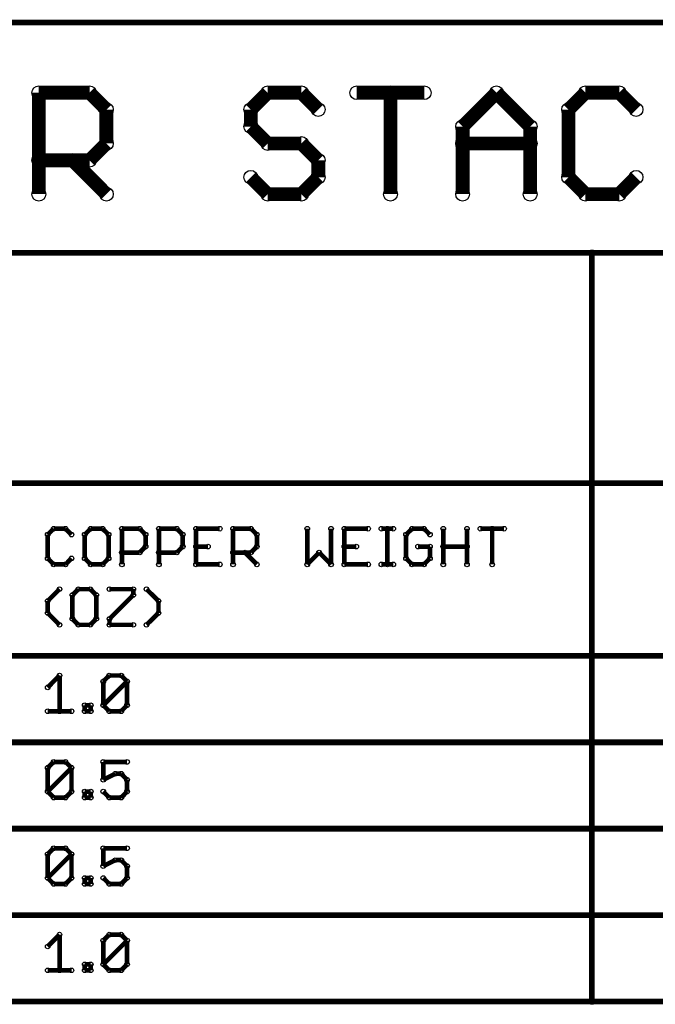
# Model space of a CAD drawing. Extents: x 0 to 126, y 0 to 22.
# Tile 56 of 60: x 47 to 61, y 1 to 22. Entities that reach past the tile are written whole.
import ezdxf

# ---------------------------------------------------------------- set-up
doc = ezdxf.new("R2010")
doc.units = 0
doc.layers.get('0').update_dxf_attribs({"linetype": 'CONTINUOUS'})
doc.layers.add('SEEEDSTUDIOXIAONRF52840V1_1_GTO', color=10, linetype='CONTINUOUS')

# ---------------------------------------------------------------- blocks, each defined once
blk = doc.blocks.new('ROUND_17')
blk.add_circle((0, 0), 0.152)
blk = doc.blocks.new('ROUND_13')
blk.add_circle((0, 0), 0.0508)
blk = doc.blocks.new('ROUND_3')
blk.add_circle((0, 0), 0.0635)

msp = doc.modelspace()

# ---------------------------------------------------------------- linework, layer by layer
at = {"layer": 'SEEEDSTUDIOXIAONRF52840V1_1_GTO'}
for points, const_width in [([(125.857, 22.2377), (31.877, 22.2377)], 0.127), ([(47.60722, 18.4531), (47.60722, 20.69084)], 0.3048), ([(47.60722, 20.69084), (48.72736, 20.69084)], 0.3048), ([(48.72736, 20.69084), (49.0982, 20.31746)], 0.3048), ([(52.2859, 20.31746), (52.65928, 20.69084)], 0.3048), ([(52.65928, 20.69084), (53.4035, 20.69084)], 0.3048), ([(53.4035, 20.69084), (53.77688, 20.31746)], 0.3048), ([(54.62524, 20.69084), (56.11622, 20.69084)], 0.3048), ([(55.36946, 20.69084), (55.36946, 18.4531)], 0.3048), ([(56.96204, 19.94408), (57.7088, 20.69084)], 0.3048), ([(57.7088, 20.69084), (58.45302, 19.94408)], 0.3048), ([(59.67476, 20.69084), (59.30138, 20.31746)], 0.3048), ([(60.41898, 20.69084), (59.67476, 20.69084)], 0.3048), ([(60.79236, 20.31746), (60.41898, 20.69084)], 0.3048), ([(49.0982, 20.31746), (49.0982, 19.5707)], 0.3048), ([(52.2859, 19.94408), (52.2859, 20.31746)], 0.3048), ([(59.30138, 20.31746), (59.30138, 18.82648)], 0.3048), ([(52.65928, 19.5707), (52.2859, 19.94408)], 0.3048), ([(56.96204, 18.4531), (56.96204, 19.94408)], 0.3048), ([(58.45302, 19.94408), (58.45302, 18.4531)], 0.3048), ([(49.0982, 19.5707), (48.72736, 19.19986)], 0.3048), ([(53.4035, 19.5707), (52.65928, 19.5707)], 0.3048), ([(53.77688, 19.19986), (53.4035, 19.5707)], 0.3048), ([(58.45302, 19.5707), (56.96204, 19.5707)], 0.3048), ([(48.72736, 19.19986), (47.60722, 19.19986)], 0.3048), ([(48.35398, 19.19986), (49.0982, 18.4531)], 0.3048), ([(53.77688, 18.82648), (53.77688, 19.19986)], 0.3048), ([(52.2859, 18.82648), (52.65928, 18.4531)], 0.3048), ([(53.4035, 18.4531), (53.77688, 18.82648)], 0.3048), ([(59.30138, 18.82648), (59.67476, 18.4531)], 0.3048), ([(60.41898, 18.4531), (60.79236, 18.82648)], 0.3048), ([(52.65928, 18.4531), (53.4035, 18.4531)], 0.3048), ([(59.67476, 18.4531), (60.41898, 18.4531)], 0.3048), ([(31.877, 17.1577), (59.817, 17.1577)], 0.127), ([(59.817, 17.1577), (59.817, 0.6477)], 0.127), ([(82.042, 17.1577), (59.817, 17.1577)], 0.127), ([(125.857, 12.0777), (46.482, 12.0777)], 0.127), ([(47.8028, 10.94486), (47.93488, 11.0744)], 0.1016), ([(47.93488, 11.0744), (48.1965, 11.0744)], 0.1016), ([(48.1965, 11.0744), (48.32858, 10.94486)], 0.1016), ([(48.75276, 11.0744), (48.62068, 10.94486)], 0.1016), ([(49.01438, 11.0744), (48.75276, 11.0744)], 0.1016), ([(49.14646, 10.94486), (49.01438, 11.0744)], 0.1016), ([(49.4411, 10.287), (49.4411, 11.0744)], 0.1016), ([(49.4411, 11.0744), (49.8348, 11.0744)], 0.1016), ([(49.8348, 11.0744), (49.96434, 10.94486)], 0.1016), ([(50.65268, 11.0744), (50.25898, 11.0744)], 0.1016), ([(50.25898, 11.0744), (50.25898, 10.287)], 0.1016), ([(50.78476, 10.94486), (50.65268, 11.0744)], 0.1016), ([(51.07686, 10.287), (51.07686, 11.0744)], 0.1016), ([(51.07686, 11.0744), (51.60264, 11.0744)], 0.1016), ([(51.89474, 10.287), (51.89474, 11.0744)], 0.1016), ([(51.89474, 11.0744), (52.29098, 11.0744)], 0.1016), ([(52.29098, 11.0744), (52.42052, 10.94486)], 0.1016), ([(53.53304, 10.287), (53.53304, 11.0744)], 0.1016), ([(54.05882, 11.0744), (54.05882, 10.287)], 0.1016), ([(54.8767, 11.0744), (54.35092, 11.0744)], 0.1016), ([(54.35092, 11.0744), (54.35092, 10.287)], 0.1016), ([(55.1688, 11.0744), (55.43296, 11.0744)], 0.1016), ([(55.30088, 10.287), (55.30088, 11.0744)], 0.1016), ([(55.7149, 10.94486), (55.84698, 11.0744)], 0.1016), ([(55.84698, 11.0744), (56.1086, 11.0744)], 0.1016), ([(56.1086, 11.0744), (56.24068, 10.94486)], 0.1016), ([(56.53532, 11.0744), (56.53532, 10.287)], 0.1016), ([(57.05856, 10.287), (57.05856, 11.0744)], 0.1016), ([(57.87898, 11.0744), (57.3532, 11.0744)], 0.1016), ([(57.61482, 11.0744), (57.61482, 10.287)], 0.1016), ([(47.8028, 10.41908), (47.8028, 10.94486)], 0.1016), ([(48.62068, 10.94486), (48.62068, 10.41908)], 0.1016), ([(49.14646, 10.41908), (49.14646, 10.94486)], 0.1016), ([(49.96434, 10.94486), (49.96434, 10.6807)], 0.1016), ([(50.78476, 10.6807), (50.78476, 10.94486)], 0.1016), ([(52.42052, 10.94486), (52.42052, 10.6807)], 0.1016), ([(55.7149, 10.41908), (55.7149, 10.94486)], 0.1016), ([(49.96434, 10.6807), (49.8348, 10.54862)], 0.1016), ([(50.65268, 10.54862), (50.78476, 10.6807)], 0.1016), ([(51.07686, 10.6807), (51.34102, 10.6807)], 0.1016), ([(52.42052, 10.6807), (52.29098, 10.54862)], 0.1016), ([(54.35092, 10.6807), (54.61508, 10.6807)], 0.1016), ([(56.24068, 10.6807), (55.97906, 10.6807)], 0.1016), ([(56.24068, 10.6807), (56.24068, 10.41908)], 0.1016), ([(56.53532, 10.6807), (57.05856, 10.6807)], 0.1016), ([(47.93488, 10.287), (47.8028, 10.41908)], 0.1016), ([(48.32858, 10.41908), (48.1965, 10.287)], 0.1016), ([(48.62068, 10.41908), (48.75276, 10.287)], 0.1016), ([(49.01438, 10.287), (49.14646, 10.41908)], 0.1016), ([(49.8348, 10.54862), (49.4411, 10.54862)], 0.1016), ([(50.25898, 10.54862), (50.65268, 10.54862)], 0.1016), ([(52.29098, 10.54862), (51.89474, 10.54862)], 0.1016), ([(52.42052, 10.287), (52.1589, 10.54862)], 0.1016), ([(53.79466, 10.54862), (53.53304, 10.287)], 0.1016), ([(54.05882, 10.287), (53.79466, 10.54862)], 0.1016), ([(55.84698, 10.287), (55.7149, 10.41908)], 0.1016), ([(56.24068, 10.41908), (56.1086, 10.287)], 0.1016), ([(48.1965, 10.287), (47.93488, 10.287)], 0.1016), ([(48.75276, 10.287), (49.01438, 10.287)], 0.1016), ([(51.60264, 10.287), (51.07686, 10.287)], 0.1016), ([(54.35092, 10.287), (54.8767, 10.287)], 0.1016), ([(55.43296, 10.287), (55.1688, 10.287)], 0.1016), ([(56.1086, 10.287), (55.84698, 10.287)], 0.1016), ([(48.06442, 9.7409), (47.8028, 9.47928)], 0.1016), ([(48.48098, 9.7409), (48.3489, 9.61136)], 0.1016), ([(48.7426, 9.7409), (48.48098, 9.7409)], 0.1016), ([(48.87468, 9.61136), (48.7426, 9.7409)], 0.1016), ([(49.16678, 9.7409), (49.69256, 9.7409)], 0.1016), ([(49.69256, 9.7409), (49.69256, 9.61136)], 0.1016), ([(50.24882, 9.47928), (49.98466, 9.7409)], 0.1016), ([(48.3489, 9.61136), (48.3489, 9.08558)], 0.1016), ([(48.87468, 9.08558), (48.87468, 9.61136)], 0.1016), ([(49.69256, 9.61136), (49.16678, 9.08558)], 0.1016), ([(47.8028, 9.47928), (47.8028, 9.21512)], 0.1016), ([(50.24882, 9.21512), (50.24882, 9.47928)], 0.1016), ([(47.8028, 9.21512), (48.06442, 8.9535)], 0.1016), ([(48.3489, 9.08558), (48.48098, 8.9535)], 0.1016), ([(48.7426, 8.9535), (48.87468, 9.08558)], 0.1016), ([(49.16678, 9.08558), (49.16678, 8.9535)], 0.1016), ([(49.98466, 8.9535), (50.24882, 9.21512)], 0.1016), ([(48.48098, 8.9535), (48.7426, 8.9535)], 0.1016), ([(49.16678, 8.9535), (49.69256, 8.9535)], 0.1016), ([(125.857, 8.2677), (31.877, 8.2677)], 0.127), ([(48.06442, 7.8359), (47.8028, 7.57428)], 0.1016), ([(48.06442, 7.0485), (48.06442, 7.8359)], 0.1016), ([(49.1617, 7.8359), (49.02962, 7.70636)], 0.1016), ([(49.42586, 7.8359), (49.1617, 7.8359)], 0.1016), ([(49.5554, 7.70636), (49.42586, 7.8359)], 0.1016), ([(49.5554, 7.70636), (49.02962, 7.18058)], 0.1016), ([(49.02962, 7.70636), (49.02962, 7.18058)], 0.1016), ([(49.5554, 7.18058), (49.5554, 7.70636)], 0.1016), ([(48.62068, 7.0485), (48.62068, 7.18058)], 0.1016), ([(48.62068, 7.18058), (48.75276, 7.18058)], 0.1016), ([(48.75276, 7.18058), (48.75276, 7.0485)], 0.1016), ([(49.02962, 7.18058), (49.1617, 7.0485)], 0.1016), ([(49.42586, 7.0485), (49.5554, 7.18058)], 0.1016), ([(48.32858, 7.0485), (47.8028, 7.0485)], 0.1016), ([(48.75276, 7.0485), (48.62068, 7.0485)], 0.1016), ([(49.1617, 7.0485), (49.42586, 7.0485)], 0.1016), ([(31.877, 6.3627), (125.857, 6.3627)], 0.127), ([(47.8028, 5.80136), (47.93488, 5.9309)], 0.1016), ([(47.93488, 5.9309), (48.1965, 5.9309)], 0.1016), ([(48.1965, 5.9309), (48.32858, 5.80136)], 0.1016), ([(49.02962, 5.9309), (49.02962, 5.5372)], 0.1016), ([(49.02962, 5.9309), (49.5554, 5.9309)], 0.1016), ([(47.8028, 5.27558), (48.32858, 5.80136)], 0.1016), ([(47.8028, 5.27558), (47.8028, 5.80136)], 0.1016), ([(48.32858, 5.80136), (48.32858, 5.27558)], 0.1016), ([(49.02962, 5.5372), (49.29378, 5.66928)], 0.1016), ([(49.29378, 5.66928), (49.42586, 5.66928)], 0.1016), ([(49.42586, 5.66928), (49.5554, 5.5372)], 0.1016), ([(49.5554, 5.5372), (49.5554, 5.27558)], 0.1016), ([(47.93488, 5.1435), (47.8028, 5.27558)], 0.1016), ([(48.32858, 5.27558), (48.1965, 5.1435)], 0.1016), ([(48.75276, 5.27558), (48.62068, 5.27558)], 0.1016), ([(48.62068, 5.27558), (48.62068, 5.1435)], 0.1016), ([(48.75276, 5.1435), (48.75276, 5.27558)], 0.1016), ([(49.1617, 5.1435), (49.02962, 5.27558)], 0.1016), ([(49.5554, 5.27558), (49.42586, 5.1435)], 0.1016), ([(48.1965, 5.1435), (47.93488, 5.1435)], 0.1016), ([(48.62068, 5.1435), (48.75276, 5.1435)], 0.1016), ([(49.42586, 5.1435), (49.1617, 5.1435)], 0.1016), ([(125.857, 4.4577), (31.877, 4.4577)], 0.127), ([(47.8028, 3.89636), (47.93488, 4.0259)], 0.1016), ([(47.8028, 3.37058), (48.32858, 3.89636)], 0.1016), ([(47.8028, 3.37058), (47.8028, 3.89636)], 0.1016), ([(47.93488, 4.0259), (48.1965, 4.0259)], 0.1016), ([(48.1965, 4.0259), (48.32858, 3.89636)], 0.1016), ([(48.32858, 3.89636), (48.32858, 3.37058)], 0.1016), ([(49.02962, 4.0259), (49.02962, 3.6322)], 0.1016), ([(49.02962, 4.0259), (49.5554, 4.0259)], 0.1016), ([(49.02962, 3.6322), (49.29378, 3.76428)], 0.1016), ([(49.29378, 3.76428), (49.42586, 3.76428)], 0.1016), ([(49.42586, 3.76428), (49.5554, 3.6322)], 0.1016), ([(49.5554, 3.6322), (49.5554, 3.37058)], 0.1016), ([(47.93488, 3.2385), (47.8028, 3.37058)], 0.1016), ([(48.1965, 3.2385), (47.93488, 3.2385)], 0.1016), ([(48.32858, 3.37058), (48.1965, 3.2385)], 0.1016), ([(48.62068, 3.2385), (48.62068, 3.37058)], 0.1016), ([(48.62068, 3.37058), (48.75276, 3.37058)], 0.1016), ([(48.75276, 3.2385), (48.62068, 3.2385)], 0.1016), ([(48.75276, 3.37058), (48.75276, 3.2385)], 0.1016), ([(49.1617, 3.2385), (49.02962, 3.37058)], 0.1016), ([(49.42586, 3.2385), (49.1617, 3.2385)], 0.1016), ([(49.5554, 3.37058), (49.42586, 3.2385)], 0.1016), ([(31.877, 2.5527), (125.857, 2.5527)], 0.127), ([(48.06442, 2.1209), (47.8028, 1.85928)], 0.1016), ([(48.06442, 1.3335), (48.06442, 2.1209)], 0.1016), ([(49.02962, 1.99136), (49.1617, 2.1209)], 0.1016), ([(49.5554, 1.99136), (49.02962, 1.46558)], 0.1016), ([(49.02962, 1.99136), (49.02962, 1.46558)], 0.1016), ([(49.1617, 2.1209), (49.42586, 2.1209)], 0.1016), ([(49.42586, 2.1209), (49.5554, 1.99136)], 0.1016), ([(49.5554, 1.46558), (49.5554, 1.99136)], 0.1016), ([(47.8028, 1.3335), (48.32858, 1.3335)], 0.1016), ([(48.62068, 1.3335), (48.62068, 1.46558)], 0.1016), ([(48.62068, 1.46558), (48.75276, 1.46558)], 0.1016), ([(48.75276, 1.3335), (48.62068, 1.3335)], 0.1016), ([(48.75276, 1.46558), (48.75276, 1.3335)], 0.1016), ([(49.02962, 1.46558), (49.1617, 1.3335)], 0.1016), ([(49.1617, 1.3335), (49.42586, 1.3335)], 0.1016), ([(49.42586, 1.3335), (49.5554, 1.46558)], 0.1016), ([(59.817, 0.6477), (46.482, 0.6477)], 0.127), ([(59.817, 0.6477), (82.042, 0.6477)], 0.127)]:
    msp.add_lwpolyline(points, dxfattribs=dict(at, const_width=const_width))

# ---------------------------------------------------------------- block references
for name, p in [('ROUND_17', (47.60722, 20.69084)), ('ROUND_17', (48.72736, 20.69084)), ('ROUND_17', (52.65928, 20.69084)), ('ROUND_17', (53.4035, 20.69084)), ('ROUND_17', (54.62524, 20.69084)), ('ROUND_17', (55.36946, 20.69084)), ('ROUND_17', (56.11622, 20.69084)), ('ROUND_17', (57.7088, 20.69084)), ('ROUND_17', (59.67476, 20.69084)), ('ROUND_17', (60.41898, 20.69084)), ('ROUND_17', (49.0982, 20.31746)), ('ROUND_17', (52.2859, 20.31746)), ('ROUND_17', (53.77688, 20.31746)), ('ROUND_17', (59.30138, 20.31746)), ('ROUND_17', (60.79236, 20.31746)), ('ROUND_17', (52.2859, 19.94408)), ('ROUND_17', (56.96204, 19.94408)), ('ROUND_17', (58.45302, 19.94408)), ('ROUND_17', (49.0982, 19.5707)), ('ROUND_17', (52.65928, 19.5707)), ('ROUND_17', (53.4035, 19.5707)), ('ROUND_17', (56.96204, 19.5707)), ('ROUND_17', (58.45302, 19.5707)), ('ROUND_17', (47.60722, 19.19986)), ('ROUND_17', (48.35398, 19.19986)), ('ROUND_17', (48.72736, 19.19986)), ('ROUND_17', (53.77688, 19.19986)), ('ROUND_17', (52.2859, 18.82648)), ('ROUND_17', (53.77688, 18.82648)), ('ROUND_17', (59.30138, 18.82648)), ('ROUND_17', (59.30138, 18.82648)), ('ROUND_17', (60.79236, 18.82648)), ('ROUND_17', (47.60722, 18.4531)), ('ROUND_17', (49.0982, 18.4531)), ('ROUND_17', (52.65928, 18.4531)), ('ROUND_17', (53.4035, 18.4531)), ('ROUND_17', (55.36946, 18.4531)), ('ROUND_17', (56.96204, 18.4531)), ('ROUND_17', (58.45302, 18.4531)), ('ROUND_17', (59.67476, 18.4531)), ('ROUND_17', (60.41898, 18.4531)), ('ROUND_3', (59.817, 17.1577)), ('ROUND_3', (59.817, 17.1577)), ('ROUND_13', (47.93488, 11.0744)), ('ROUND_13', (48.1965, 11.0744)), ('ROUND_13', (48.75276, 11.0744)), ('ROUND_13', (49.01438, 11.0744)), ('ROUND_13', (49.4411, 11.0744)), ('ROUND_13', (49.8348, 11.0744)), ('ROUND_13', (50.25898, 11.0744)), ('ROUND_13', (50.65268, 11.0744)), ('ROUND_13', (51.07686, 11.0744)), ('ROUND_13', (51.60264, 11.0744)), ('ROUND_13', (51.89474, 11.0744)), ('ROUND_13', (52.29098, 11.0744)), ('ROUND_13', (53.53304, 11.0744)), ('ROUND_13', (54.05882, 11.0744)), ('ROUND_13', (54.35092, 11.0744)), ('ROUND_13', (54.8767, 11.0744)), ('ROUND_13', (55.1688, 11.0744)), ('ROUND_13', (55.30088, 11.0744)), ('ROUND_13', (55.43296, 11.0744)), ('ROUND_13', (55.84698, 11.0744)), ('ROUND_13', (56.1086, 11.0744)), ('ROUND_13', (56.53532, 11.0744)), ('ROUND_13', (57.05856, 11.0744)), ('ROUND_13', (57.3532, 11.0744)), ('ROUND_13', (57.61482, 11.0744)), ('ROUND_13', (57.87898, 11.0744)), ('ROUND_13', (47.8028, 10.94486)), ('ROUND_13', (48.32858, 10.94486)), ('ROUND_13', (48.62068, 10.94486)), ('ROUND_13', (49.14646, 10.94486)), ('ROUND_13', (49.96434, 10.94486)), ('ROUND_13', (50.78476, 10.94486)), ('ROUND_13', (50.78476, 10.94486)), ('ROUND_13', (52.42052, 10.94486)), ('ROUND_13', (55.7149, 10.94486)), ('ROUND_13', (56.24068, 10.94486)), ('ROUND_13', (49.96434, 10.6807)), ('ROUND_13', (49.96434, 10.6807)), ('ROUND_13', (50.78476, 10.6807)), ('ROUND_13', (51.07686, 10.6807)), ('ROUND_13', (51.34102, 10.6807)), ('ROUND_13', (52.42052, 10.6807)), ('ROUND_13', (54.35092, 10.6807)), ('ROUND_13', (54.61508, 10.6807)), ('ROUND_13', (55.97906, 10.6807)), ('ROUND_13', (56.24068, 10.6807)), ('ROUND_13', (56.24068, 10.6807)), ('ROUND_13', (56.53532, 10.6807)), ('ROUND_13', (57.05856, 10.6807)), ('ROUND_13', (47.8028, 10.41908)), ('ROUND_13', (48.32858, 10.41908)), ('ROUND_13', (48.62068, 10.41908)), ('ROUND_13', (49.14646, 10.41908)), ('ROUND_13', (49.14646, 10.41908)), ('ROUND_13', (49.4411, 10.54862)), ('ROUND_13', (49.8348, 10.54862)), ('ROUND_13', (50.25898, 10.54862)), ('ROUND_13', (50.65268, 10.54862)), ('ROUND_13', (51.89474, 10.54862)), ('ROUND_13', (52.1589, 10.54862)), ('ROUND_13', (52.29098, 10.54862)), ('ROUND_13', (52.29098, 10.54862)), ('ROUND_13', (53.79466, 10.54862)), ('ROUND_13', (55.7149, 10.41908)), ('ROUND_13', (56.24068, 10.41908)), ('ROUND_13', (56.24068, 10.41908)), ('ROUND_13', (47.93488, 10.287)), ('ROUND_13', (48.1965, 10.287)), ('ROUND_13', (48.75276, 10.287)), ('ROUND_13', (49.01438, 10.287)), ('ROUND_13', (49.4411, 10.287)), ('ROUND_13', (50.25898, 10.287)), ('ROUND_13', (51.07686, 10.287)), ('ROUND_13', (51.60264, 10.287)), ('ROUND_13', (51.89474, 10.287)), ('ROUND_13', (52.42052, 10.287)), ('ROUND_13', (53.53304, 10.287)), ('ROUND_13', (54.05882, 10.287)), ('ROUND_13', (54.05882, 10.287)), ('ROUND_13', (54.35092, 10.287)), ('ROUND_13', (54.8767, 10.287)), ('ROUND_13', (55.1688, 10.287)), ('ROUND_13', (55.30088, 10.287)), ('ROUND_13', (55.43296, 10.287)), ('ROUND_13', (55.84698, 10.287)), ('ROUND_13', (56.1086, 10.287)), ('ROUND_13', (56.53532, 10.287)), ('ROUND_13', (57.05856, 10.287)), ('ROUND_13', (57.61482, 10.287)), ('ROUND_13', (48.06442, 9.7409)), ('ROUND_13', (48.48098, 9.7409)), ('ROUND_13', (48.48098, 9.7409)), ('ROUND_13', (48.7426, 9.7409)), ('ROUND_13', (49.16678, 9.7409)), ('ROUND_13', (49.69256, 9.7409)), ('ROUND_13', (49.69256, 9.7409)), ('ROUND_13', (49.98466, 9.7409)), ('ROUND_13', (48.3489, 9.61136)), ('ROUND_13', (48.87468, 9.61136)), ('ROUND_13', (49.69256, 9.61136)), ('ROUND_13', (47.8028, 9.47928)), ('ROUND_13', (50.24882, 9.47928)), ('ROUND_13', (47.8028, 9.21512)), ('ROUND_13', (48.3489, 9.08558)), ('ROUND_13', (48.87468, 9.08558)), ('ROUND_13', (49.16678, 9.08558)), ('ROUND_13', (50.24882, 9.21512)), ('ROUND_13', (48.06442, 8.9535)), ('ROUND_13', (48.48098, 8.9535)), ('ROUND_13', (48.7426, 8.9535)), ('ROUND_13', (49.16678, 8.9535)), ('ROUND_13', (49.16678, 8.9535)), ('ROUND_13', (49.69256, 8.9535)), ('ROUND_13', (49.98466, 8.9535)), ('ROUND_13', (48.06442, 7.8359)), ('ROUND_13', (49.1617, 7.8359)), ('ROUND_13', (49.42586, 7.8359)), ('ROUND_13', (47.8028, 7.57428)), ('ROUND_13', (49.02962, 7.70636)), ('ROUND_13', (49.5554, 7.70636)), ('ROUND_13', (49.5554, 7.70636)), ('ROUND_13', (48.62068, 7.18058)), ('ROUND_13', (48.75276, 7.18058)), ('ROUND_13', (48.75276, 7.18058)), ('ROUND_13', (49.02962, 7.18058)), ('ROUND_13', (49.02962, 7.18058)), ('ROUND_13', (49.5554, 7.18058)), ('ROUND_13', (47.8028, 7.0485)), ('ROUND_13', (48.06442, 7.0485)), ('ROUND_13', (48.32858, 7.0485)), ('ROUND_13', (48.62068, 7.0485)), ('ROUND_13', (48.75276, 7.0485)), ('ROUND_13', (49.1617, 7.0485)), ('ROUND_13', (49.42586, 7.0485)), ('ROUND_13', (47.93488, 5.9309)), ('ROUND_13', (48.1965, 5.9309)), ('ROUND_13', (49.02962, 5.9309)), ('ROUND_13', (49.02962, 5.9309)), ('ROUND_13', (49.5554, 5.9309)), ('ROUND_13', (47.8028, 5.80136)), ('ROUND_13', (48.32858, 5.80136)), ('ROUND_13', (48.32858, 5.80136)), ('ROUND_13', (49.29378, 5.66928)), ('ROUND_13', (49.42586, 5.66928)), ('ROUND_13', (49.02962, 5.5372)), ('ROUND_13', (49.02962, 5.5372)), ('ROUND_13', (49.5554, 5.5372)), ('ROUND_13', (47.8028, 5.27558)), ('ROUND_13', (47.8028, 5.27558)), ('ROUND_13', (48.32858, 5.27558)), ('ROUND_13', (48.32858, 5.27558)), ('ROUND_13', (48.62068, 5.27558)), ('ROUND_13', (48.75276, 5.27558)), ('ROUND_13', (49.02962, 5.27558)), ('ROUND_13', (49.5554, 5.27558)), ('ROUND_13', (47.93488, 5.1435)), ('ROUND_13', (48.1965, 5.1435)), ('ROUND_13', (48.62068, 5.1435)), ('ROUND_13', (48.75276, 5.1435)), ('ROUND_13', (48.75276, 5.1435)), ('ROUND_13', (49.1617, 5.1435)), ('ROUND_13', (49.42586, 5.1435)), ('ROUND_13', (49.42586, 5.1435)), ('ROUND_13', (47.8028, 3.89636)), ('ROUND_13', (47.93488, 4.0259)), ('ROUND_13', (48.1965, 4.0259)), ('ROUND_13', (48.32858, 3.89636)), ('ROUND_13', (48.32858, 3.89636)), ('ROUND_13', (49.02962, 4.0259)), ('ROUND_13', (49.02962, 4.0259)), ('ROUND_13', (49.5554, 4.0259)), ('ROUND_13', (49.29378, 3.76428)), ('ROUND_13', (49.42586, 3.76428)), ('ROUND_13', (49.02962, 3.6322)), ('ROUND_13', (49.5554, 3.6322)), ('ROUND_13', (47.8028, 3.37058)), ('ROUND_13', (47.8028, 3.37058)), ('ROUND_13', (47.93488, 3.2385)), ('ROUND_13', (48.1965, 3.2385)), ('ROUND_13', (48.32858, 3.37058)), ('ROUND_13', (48.62068, 3.37058)), ('ROUND_13', (48.62068, 3.2385)), ('ROUND_13', (48.75276, 3.37058)), ('ROUND_13', (48.75276, 3.37058)), ('ROUND_13', (48.75276, 3.2385)), ('ROUND_13', (49.02962, 3.37058)), ('ROUND_13', (49.1617, 3.2385)), ('ROUND_13', (49.42586, 3.2385)), ('ROUND_13', (49.5554, 3.37058)), ('ROUND_13', (48.06442, 2.1209)), ('ROUND_13', (49.02962, 1.99136)), ('ROUND_13', (49.02962, 1.99136)), ('ROUND_13', (49.1617, 2.1209)), ('ROUND_13', (49.42586, 2.1209)), ('ROUND_13', (49.5554, 1.99136)), ('ROUND_13', (49.5554, 1.99136)), ('ROUND_13', (47.8028, 1.85928)), ('ROUND_13', (47.8028, 1.3335)), ('ROUND_13', (48.06442, 1.3335)), ('ROUND_13', (48.32858, 1.3335)), ('ROUND_13', (48.62068, 1.46558)), ('ROUND_13', (48.62068, 1.3335)), ('ROUND_13', (48.75276, 1.46558)), ('ROUND_13', (48.75276, 1.46558)), ('ROUND_13', (48.75276, 1.3335)), ('ROUND_13', (49.02962, 1.46558)), ('ROUND_13', (49.02962, 1.46558)), ('ROUND_13', (49.1617, 1.3335)), ('ROUND_13', (49.42586, 1.3335)), ('ROUND_13', (49.5554, 1.46558)), ('ROUND_3', (59.817, 0.6477)), ('ROUND_3', (59.817, 0.6477))]:
    msp.add_blockref(name, p, dxfattribs=at)

doc.saveas('drawing.dxf')
